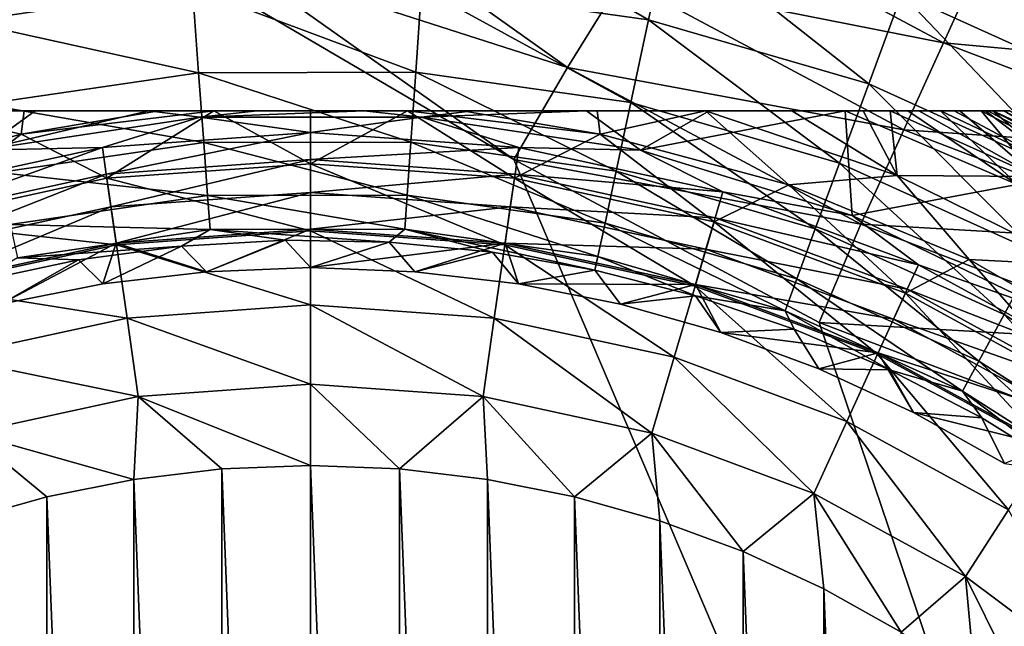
# Model space of a CAD drawing. Header units: metres. Extents: x -42 to 163, y -93 to 90.
# Tile 71 of 232: x 40.67 to 46.97, y -17.83 to -13.95. Entities that reach past the tile are written whole.
import ezdxf

# ---------------------------------------------------------------- set-up
doc = ezdxf.new("R2010")
doc.units = ezdxf.units.M
doc.layers.add('solid_500770_SW0001', color=7, linetype='CONTINUOUS')

msp = doc.modelspace()

# ---------------------------------------------------------------- linework, layer by layer
at = {"layer": 'solid_500770_SW0001'}
for points in [[(56.514248, -38.315102, -12.948243), (18.35524, -1.03225, -12.923228), (18.5, 0, -12.95)], [(56.514248, -38.315102, -12.948243), (18.5, 0, -12.95), (51.630558, -33.130558, -12.95)], [(43.829685, -14.84155, -12.95), (51.630558, -33.130558, -12.95), (18.5, 0, -12.95)], [(42.021328, -13.558603, -12.95), (43.829685, -14.84155, -12.95), (18.5, 0, -12.95)], [(55.226353, -39.602997, -12.78924), (18.210615, -2.056118, -12.843356), (18.35524, -1.03225, -12.923228)], [(56.514248, -38.315102, -12.948243), (55.226353, -39.602997, -12.78924), (18.35524, -1.03225, -12.923228)], [(55.226353, -39.602997, -12.78924), (18.068186, -3.068632, -12.711252), (18.210615, -2.056118, -12.843356)], [(53.967102, -40.862244, -12.37532), (17.928152, -4.063536, -12.528332), (18.068186, -3.068632, -12.711252)], [(55.226353, -39.602997, -12.78924), (53.967102, -40.862244, -12.37532), (18.068186, -3.068632, -12.711252)], [(53.967102, -40.862244, -12.37532), (17.791296, -5.035288, -12.296576), (17.928152, -4.063536, -12.528332)], [(52.761547, -42.067799, -11.714679), (17.65856, -5.979468, -12.018324), (17.791296, -5.035288, -12.296576)], [(53.967102, -40.862244, -12.37532), (52.761547, -42.067799, -11.714679), (17.791296, -5.035288, -12.296576)], [(52.761547, -42.067799, -11.714679), (17.530245, -6.890572, -11.696586), (17.65856, -5.979468, -12.018324)], [(51.633751, -43.195599, -10.820447), (17.407103, -7.765442, -11.334347), (17.530245, -6.890572, -11.696586)], [(52.761547, -42.067799, -11.714679), (51.633751, -43.195599, -10.820447), (17.530245, -6.890572, -11.696586)], [(51.633751, -43.195599, -10.820447), (17.289606, -8.601012, -10.934836), (17.407103, -7.765442, -11.334347)], [(51.633751, -43.195599, -10.820447), (17.177889, -9.394261, -10.501533), (17.289606, -8.601012, -10.934836)], [(50.606339, -44.223011, -9.710581), (17.072445, -10.143663, -10.037726), (17.177889, -9.394261, -10.501533)], [(51.633751, -43.195599, -10.820447), (50.606339, -44.223011, -9.710581), (17.177889, -9.394261, -10.501533)], [(50.606339, -44.223011, -9.710581), (16.973396, -10.847627, -9.546817), (17.072445, -10.143663, -10.037726)], [(49.699722, -45.129623, -8.407207), (16.880825, -11.505233, -9.032024), (16.973396, -10.847627, -9.546817)], [(50.606339, -44.223011, -9.710581), (49.699722, -45.129623, -8.407207), (16.973396, -10.847627, -9.546817)], [(49.699722, -45.129623, -8.407207), (16.79487, -12.116113, -8.49642), (16.880825, -11.505233, -9.032024)], [(49.699722, -45.129623, -8.407207), (16.642687, -13.197508, -7.374191), (16.79487, -12.116113, -8.49642)], [(49.699657, -45.129688, 8.4071), (16.794886, -12.116011, 8.496514), (16.6427, -13.197419, 7.374295)], [(49.699657, -45.129688, 8.4071), (35.635506, -30.935335, 8.513803), (16.794886, -12.116011, 8.496514)], [(42.439362, -13.018462, -13.015353), (44.173851, -14.251543, -13.015353), (42.021328, -13.558603, -12.95)], [(44.522686, -13.688276, -13.210845), (44.173851, -14.251543, -13.015353), (42.439362, -13.018462, -13.015353)], [(43.239513, -13.743153, 13.531539), (44.692013, -13.948012, 13.531539), (43.281704, -13.131972, 13.212397)], [(44.692013, -13.948012, 13.531539), (44.820507, -13.349004, 13.212397), (43.281704, -13.131972, 13.212397)], [(44.845444, -13.167124, -13.529281), (46.579376, -14.094166, -13.529281), (44.522686, -13.688276, -13.210845)], [(46.803608, -13.601938, -13.958937), (46.579376, -14.094166, -13.529281), (44.845444, -13.167124, -13.529281)], [(46.312939, -13.782206, 13.212397), (47.728794, -14.422808, 13.212397), (46.542343, -13.160891, 13.016142)], [(47.728794, -14.422808, 13.212397), (48.044044, -13.840335, 13.016142), (46.542343, -13.160891, 13.016142)], [(48.931927, -45.897423, -6.93625), (16.516392, -14.094997, -6.200139), (16.642687, -13.197508, -7.374191)], [(48.931873, -45.897476, 6.936131), (16.6427, -13.197419, 7.374295), (16.516403, -14.094914, 6.200261)], [(49.699722, -45.129623, -8.407207), (48.931927, -45.897423, -6.93625), (16.642687, -13.197508, -7.374191)], [(48.931873, -45.897476, 6.936131), (49.699657, -45.129688, 8.4071), (16.6427, -13.197419, 7.374295)], [(44.692013, -13.948012, 13.531539), (46.100742, -14.356917, 13.531539), (44.820507, -13.349004, 13.212397)], [(46.100742, -14.356917, 13.531539), (46.312939, -13.782206, 13.212397), (44.820507, -13.349004, 13.212397)], [(40.321087, -13.957941, 13.531539), (41.77264, -13.746485, 13.531539), (40.189873, -13.359522, 13.212397)], [(44.173851, -14.251543, -13.015353), (43.829685, -14.84155, -12.95), (42.021328, -13.558603, -12.95)], [(46.803608, -13.601938, -13.958937), (48.576851, -14.277386, -13.958937), (46.579376, -14.094166, -13.529281)], [(48.709686, -13.848614, -14.483993), (48.576851, -14.277386, -13.958937), (46.803608, -13.601938, -13.958937)], [(44.522686, -13.688276, -13.210845), (46.325249, -14.652011, -13.210845), (44.173851, -14.251543, -13.015353)], [(46.579376, -14.094166, -13.529281), (46.325249, -14.652011, -13.210845), (44.522686, -13.688276, -13.210845)], [(41.812305, -14.285428, 13.961818), (41.77264, -13.746485, 13.531539), (40.321087, -13.957941, 13.531539)], [(43.202297, -14.282271, 13.961818), (43.239513, -13.743153, 13.531539), (41.77264, -13.746485, 13.531539)], [(41.812305, -14.285428, 13.961818), (43.202297, -14.282271, 13.961818), (41.77264, -13.746485, 13.531539)], [(43.202297, -14.282271, 13.961818), (44.578671, -14.476394, 13.961818), (43.239513, -13.743153, 13.531539)], [(44.578671, -14.476394, 13.961818), (44.692013, -13.948012, 13.531539), (43.239513, -13.743153, 13.531539)], [(46.100742, -14.356917, 13.531539), (47.437191, -14.961593, 13.531539), (46.312939, -13.782206, 13.212397)], [(47.437191, -14.961593, 13.531539), (47.728794, -14.422808, 13.212397), (46.312939, -13.782206, 13.212397)], [(40.436829, -14.485802, 13.961818), (41.812305, -14.285428, 13.961818), (40.321087, -13.957941, 13.531539)], [(44.578671, -14.476394, 13.961818), (45.913567, -14.863868, 13.961818), (44.692013, -13.948012, 13.531539)], [(45.913567, -14.863868, 13.961818), (46.100742, -14.356917, 13.531539), (44.692013, -13.948012, 13.531539)], [(48.318233, -46.511116, -5.326939), (16.415119, -14.814549, -4.990705), (16.516392, -14.094997, -6.200139)], [(48.318192, -46.511158, 5.32681), (16.516403, -14.094914, 6.200261), (16.415131, -14.814468, 4.99086)], [(48.931927, -45.897423, -6.93625), (48.318233, -46.511116, -5.326939), (16.516392, -14.094997, -6.200139)], [(48.318192, -46.511158, 5.32681), (48.931873, -45.897476, 6.936131), (16.516403, -14.094914, 6.200261)], [(46.579376, -14.094166, -13.529281), (48.416786, -14.794056, -13.529281), (46.325249, -14.652011, -13.210845)], [(48.576851, -14.277386, -13.958937), (48.416786, -14.794056, -13.529281), (46.579376, -14.094166, -13.529281)], [(41.845207, -14.732491, 14.487391), (41.812305, -14.285428, 13.961818), (40.436829, -14.485802, 13.961818)], [(43.171425, -14.729478, 14.487391), (43.202297, -14.282271, 13.961818), (41.812305, -14.285428, 13.961818)], [(41.845207, -14.732491, 14.487391), (43.171425, -14.729478, 14.487391), (41.812305, -14.285428, 13.961818)], [(43.171425, -14.729478, 14.487391), (44.48465, -14.914694, 14.487391), (43.202297, -14.282271, 13.961818)], [(44.48465, -14.914694, 14.487391), (44.578671, -14.476394, 13.961818), (43.202297, -14.282271, 13.961818)], [(44.173851, -14.251543, -13.015353), (46.050583, -15.254934, -13.015353), (43.829685, -14.84155, -12.95)], [(46.325249, -14.652011, -13.210845), (46.050583, -15.254934, -13.015353), (44.173851, -14.251543, -13.015353)], [(45.913567, -14.863868, 13.961818), (47.17997, -15.436851, 13.961818), (46.100742, -14.356917, 13.531539)], [(47.17997, -15.436851, 13.961818), (47.437191, -14.961593, 13.531539), (46.100742, -14.356917, 13.531539)], [(40.532837, -14.923671, 14.487391), (41.845207, -14.732491, 14.487391), (40.436829, -14.485802, 13.961818)], [(44.48465, -14.914694, 14.487391), (45.758301, -15.28439, 14.487391), (44.578671, -14.476394, 13.961818)], [(45.758301, -15.28439, 14.487391), (45.913567, -14.863868, 13.961818), (44.578671, -14.476394, 13.961818)], [(47.001572, -14.529437, 25.5), (38.057301, -14.529437, 25.5), (38.057301, -14.529437, 29.5)], [(47.001572, -14.529437, 29.5), (47.001572, -14.529437, 25.5), (38.057301, -14.529437, 29.5)], [(38.09153, -14.529437, 29.88092), (47.001572, -14.529437, 29.5), (38.057301, -14.529437, 29.5)], [(46.963516, -14.529437, 25.098352), (38.09536, -14.529437, 25.098349), (38.057301, -14.529437, 25.5)], [(47.001572, -14.529437, 25.5), (46.963516, -14.529437, 25.098352), (38.057301, -14.529437, 25.5)], [(38.09153, -14.529437, 29.88092), (46.967339, -14.529437, 29.880962), (47.001572, -14.529437, 29.5)], [(38.09153, -14.529437, 29.88092), (38.195774, -14.529437, 30.260981), (46.967339, -14.529437, 29.880962)], [(46.894142, -14.529437, 24.828465), (38.164734, -14.529437, 24.828463), (38.09536, -14.529437, 25.098349)], [(46.963516, -14.529437, 25.098352), (46.894142, -14.529437, 24.828465), (38.09536, -14.529437, 25.098349)], [(46.847294, -14.529437, 24.697607), (38.211582, -14.529437, 24.697596), (38.164734, -14.529437, 24.828463)], [(46.894142, -14.529437, 24.828465), (46.847294, -14.529437, 24.697607), (38.164734, -14.529437, 24.828463)], [(38.195774, -14.529437, 30.260981), (46.863068, -14.529437, 30.261061), (46.967339, -14.529437, 29.880962)], [(38.195774, -14.529437, 30.260981), (38.238182, -14.529437, 30.367167), (46.863068, -14.529437, 30.261061)], [(46.646549, -14.529437, 24.299749), (38.412327, -14.529437, 24.299744), (38.211582, -14.529437, 24.697596)], [(46.847294, -14.529437, 24.697607), (46.646549, -14.529437, 24.299749), (38.211582, -14.529437, 24.697596)], [(38.238182, -14.529437, 30.367167), (46.820694, -14.529437, 30.367165), (46.863068, -14.529437, 30.261061)], [(38.238182, -14.529437, 30.367167), (38.375027, -14.529437, 30.638638), (46.820694, -14.529437, 30.367165)], [(38.375027, -14.529437, 30.638638), (46.683777, -14.529437, 30.638762), (46.820694, -14.529437, 30.367165)], [(38.375027, -14.529437, 30.638638), (38.637573, -14.529437, 31.010653), (46.683777, -14.529437, 30.638762)], [(46.559166, -14.529437, 24.167925), (38.49971, -14.529437, 24.167923), (38.412327, -14.529437, 24.299744)], [(46.646549, -14.529437, 24.299749), (46.559166, -14.529437, 24.167925), (38.412327, -14.529437, 24.299744)], [(46.351353, -14.529437, 23.908485), (38.70752, -14.529437, 23.908489), (38.49971, -14.529437, 24.167923)], [(46.559166, -14.529437, 24.167925), (46.351353, -14.529437, 23.908485), (38.49971, -14.529437, 24.167923)], [(38.637573, -14.529437, 31.010653), (46.421173, -14.529437, 31.010807), (46.683777, -14.529437, 30.638762)], [(38.637573, -14.529437, 31.010653), (38.821068, -14.529437, 31.211136), (46.421173, -14.529437, 31.010807)], [(45.94952, -14.529437, 23.533098), (39.109356, -14.529437, 23.533098), (38.70752, -14.529437, 23.908489)], [(46.351353, -14.529437, 23.908485), (45.94952, -14.529437, 23.533098), (38.70752, -14.529437, 23.908489)], [(38.821068, -14.529437, 31.211136), (46.237831, -14.529437, 31.211113), (46.421173, -14.529437, 31.010807)], [(38.821068, -14.529437, 31.211136), (38.99395, -14.529437, 31.371361), (46.237831, -14.529437, 31.211113)], [(38.99395, -14.529437, 31.371361), (46.064541, -14.529437, 31.371685), (46.237831, -14.529437, 31.211113)], [(38.99395, -14.529437, 31.371361), (39.449055, -14.529437, 31.706327), (46.064541, -14.529437, 31.371685)], [(45.079723, -14.529437, 22.924112), (39.979179, -14.529437, 22.924093), (39.109356, -14.529437, 23.533098)], [(45.94952, -14.529437, 23.533098), (45.079723, -14.529437, 22.924112), (39.109356, -14.529437, 23.533098)], [(39.449055, -14.529437, 31.706327), (40.003296, -14.529437, 32), (45.609226, -14.529437, 31.706694)], [(39.449055, -14.529437, 31.706327), (45.609226, -14.529437, 31.706694), (46.064541, -14.529437, 31.371685)], [(39.470081, -15.002234, 32.426758), (40.677624, -14.679525, 32.426758), (40.003296, -14.529437, 32)], [(44.293564, -14.529437, 22.517784), (40.765343, -14.529437, 22.517771), (39.979179, -14.529437, 22.924093)], [(40.418697, -14.781678, 22.104425), (39.979179, -14.529437, 22.924093), (40.765343, -14.529437, 22.517771)], [(45.079723, -14.529437, 22.924112), (44.293564, -14.529437, 22.517784), (39.979179, -14.529437, 22.924093)], [(40.677624, -14.679525, 32.426758), (40.695473, -14.529437, 32.240631), (40.003296, -14.529437, 32)], [(45.05558, -14.529437, 32), (40.003296, -14.529437, 32), (40.695473, -14.529437, 32.240631)], [(45.609226, -14.529437, 31.706694), (40.003296, -14.529437, 32), (45.05558, -14.529437, 32)], [(40.418697, -14.781678, 22.104425), (40.765343, -14.529437, 22.517771), (41.493202, -14.529437, 22.269699)], [(41.82058, -14.570379, 22.104425), (40.418697, -14.781678, 22.104425), (41.493202, -14.529437, 22.269699)], [(40.677624, -14.679525, 32.426758), (41.556747, -14.529437, 32.404903), (40.695473, -14.529437, 32.240631)], [(40.677624, -14.679525, 32.426758), (41.90926, -14.529437, 32.440056), (41.556747, -14.529437, 32.404903)], [(41.225605, -14.961073, 32.797123), (41.90926, -14.529437, 32.440056), (40.677624, -14.679525, 32.426758)], [(44.36338, -14.529437, 32.240635), (40.695473, -14.529437, 32.240631), (41.556747, -14.529437, 32.404903)], [(44.36338, -14.529437, 32.240635), (45.05558, -14.529437, 32), (40.695473, -14.529437, 32.240631)], [(43.565701, -14.529437, 22.269707), (41.493202, -14.529437, 22.269699), (40.765343, -14.529437, 22.517771)], [(44.293564, -14.529437, 22.517784), (43.565701, -14.529437, 22.269707), (40.765343, -14.529437, 22.517771)], [(41.225605, -14.961073, 32.797123), (42.529438, -14.867821, 32.797123), (41.90926, -14.529437, 32.440056)], [(42.871349, -14.529437, 22.152489), (42.187557, -14.529437, 22.152487), (41.493202, -14.529437, 22.269699)], [(41.82058, -14.570379, 22.104425), (41.493202, -14.529437, 22.269699), (42.187557, -14.529437, 22.152487)], [(43.565701, -14.529437, 22.269707), (42.871349, -14.529437, 22.152489), (41.493202, -14.529437, 22.269699)], [(43.502045, -14.529437, 32.404915), (41.556747, -14.529437, 32.404903), (41.90926, -14.529437, 32.440056)], [(44.36338, -14.529437, 32.240635), (41.556747, -14.529437, 32.404903), (43.502045, -14.529437, 32.404915)], [(41.82058, -14.570379, 22.104425), (42.187557, -14.529437, 22.152487), (42.871349, -14.529437, 22.152489)], [(43.238297, -14.570379, 22.104425), (41.82058, -14.570379, 22.104425), (42.871349, -14.529437, 22.152489)], [(43.149628, -14.529437, 32.440052), (41.90926, -14.529437, 32.440056), (42.529388, -14.529437, 32.463661)], [(42.529438, -14.867821, 32.797123), (42.529388, -14.529437, 32.463661), (41.90926, -14.529437, 32.440056)], [(43.502045, -14.529437, 32.404915), (41.90926, -14.529437, 32.440056), (43.149628, -14.529437, 32.440052)], [(42.529438, -14.867821, 32.797123), (43.149628, -14.529437, 32.440052), (42.529388, -14.529437, 32.463661)], [(42.529438, -14.867821, 32.797123), (43.833271, -14.961073, 32.797123), (43.149628, -14.529437, 32.440052)], [(43.238297, -14.570379, 22.104425), (42.871349, -14.529437, 22.152489), (43.565701, -14.529437, 22.269707)], [(43.833271, -14.961073, 32.797123), (44.381264, -14.679528, 32.426758), (43.149628, -14.529437, 32.440052)], [(43.502045, -14.529437, 32.404915), (43.149628, -14.529437, 32.440052), (44.381264, -14.679528, 32.426758)], [(43.238297, -14.570379, 22.104425), (43.565701, -14.529437, 22.269707), (44.293564, -14.529437, 22.517784)], [(44.640179, -14.781678, 22.104425), (43.238297, -14.570379, 22.104425), (44.293564, -14.529437, 22.517784)], [(44.36338, -14.529437, 32.240635), (43.502045, -14.529437, 32.404915), (44.381264, -14.679528, 32.426758)], [(44.640179, -14.781678, 22.104425), (44.293564, -14.529437, 22.517784), (45.079723, -14.529437, 22.924112)], [(44.36338, -14.529437, 32.240635), (44.381264, -14.679528, 32.426758), (45.05558, -14.529437, 32)], [(45.05558, -14.529437, 32), (44.381264, -14.679528, 32.426758), (45.588806, -15.002239, 32.426758)], [(44.640179, -14.781678, 22.104425), (45.079723, -14.529437, 22.924112), (45.94952, -14.529437, 23.533098)], [(45.994911, -15.199558, 22.104425), (44.640179, -14.781678, 22.104425), (45.94952, -14.529437, 23.533098)], [(46.282616, -14.944007, 32), (45.05558, -14.529437, 32), (45.588806, -15.002239, 32.426758)], [(45.609226, -14.529437, 31.706694), (45.05558, -14.529437, 32), (46.282616, -14.944007, 32)], [(45.609226, -14.529437, 31.706694), (46.282616, -14.944007, 32), (46.064541, -14.529437, 31.371685)], [(47.050369, -15.001252, 23.533098), (45.94952, -14.529437, 23.533098), (46.351353, -14.529437, 23.908485)], [(47.050369, -15.001252, 23.533098), (45.994911, -15.199558, 22.104425), (45.94952, -14.529437, 23.533098)], [(46.064541, -14.529437, 31.371685), (46.282616, -14.944007, 32), (46.237831, -14.529437, 31.211113)], [(47.172794, -14.949356, 31.2101), (46.237831, -14.529437, 31.211113), (46.282616, -14.944007, 32)], [(47.172794, -14.949356, 31.2101), (46.421173, -14.529437, 31.010807), (46.237831, -14.529437, 31.211113)], [(47.050369, -15.001252, 23.533098), (46.351353, -14.529437, 23.908485), (46.559166, -14.529437, 24.167925)], [(47.172794, -14.949356, 31.2101), (46.683777, -14.529437, 30.638762), (46.421173, -14.529437, 31.010807)], [(47.316933, -14.887902, 24.167925), (46.559166, -14.529437, 24.167925), (46.646549, -14.529437, 24.299749)], [(47.316933, -14.887902, 24.167925), (47.050369, -15.001252, 23.533098), (46.559166, -14.529437, 24.167925)], [(47.316933, -14.887902, 24.167925), (46.646549, -14.529437, 24.299749), (46.847294, -14.529437, 24.697607)], [(47.172794, -14.949356, 31.2101), (46.820694, -14.529437, 30.367165), (46.683777, -14.529437, 30.638762)], [(47.741531, -15.001824, 30.367382), (46.863068, -14.529437, 30.261061), (46.820694, -14.529437, 30.367165)], [(47.172794, -14.949356, 31.2101), (47.741531, -15.001824, 30.367382), (46.820694, -14.529437, 30.367165)], [(47.316933, -14.887902, 24.167925), (46.847294, -14.529437, 24.697607), (46.894142, -14.529437, 24.828465)], [(47.741531, -15.001824, 30.367382), (46.967339, -14.529437, 29.880962), (46.863068, -14.529437, 30.261061)], [(47.779438, -14.936171, 25.5), (46.894142, -14.529437, 24.828465), (46.963516, -14.529437, 25.098352)], [(47.756767, -14.975434, 24.828196), (46.894142, -14.529437, 24.828465), (47.779438, -14.936171, 25.5)], [(47.316933, -14.887902, 24.167925), (46.894142, -14.529437, 24.828465), (47.756767, -14.975434, 24.828196)], [(47.779438, -14.936171, 25.5), (46.963516, -14.529437, 25.098352), (47.001572, -14.529437, 25.5)], [(47.741531, -15.001824, 30.367382), (47.001572, -14.529437, 29.5), (46.967339, -14.529437, 29.880962)], [(41.197159, -14.763247, 21.891552), (40.418697, -14.781678, 22.104425), (41.82058, -14.570379, 22.104425)], [(42.529438, -14.66796, 21.891552), (41.197159, -14.763247, 21.891552), (41.82058, -14.570379, 22.104425)], [(42.529438, -14.66796, 21.891552), (41.82058, -14.570379, 22.104425), (43.238297, -14.570379, 22.104425)], [(43.861713, -14.763247, 21.891552), (42.529438, -14.66796, 21.891552), (43.238297, -14.570379, 22.104425)], [(43.861713, -14.763247, 21.891552), (43.238297, -14.570379, 22.104425), (44.640179, -14.781678, 22.104425)], [(39.948311, -15.238931, 32.797123), (40.677624, -14.679525, 32.426758), (39.470081, -15.002234, 32.426758)], [(39.948311, -15.238931, 32.797123), (41.225605, -14.961073, 32.797123), (40.677624, -14.679525, 32.426758)], [(41.221722, -14.934075, 21.715334), (41.197159, -14.763247, 21.891552), (42.529438, -14.66796, 21.891552)], [(42.529438, -14.840546, 21.715334), (41.221722, -14.934075, 21.715334), (42.529438, -14.66796, 21.891552)], [(42.529438, -14.840546, 21.715334), (42.529438, -14.66796, 21.891552), (43.861713, -14.763247, 21.891552)], [(43.833271, -14.961073, 32.797123), (45.110561, -15.238931, 32.797123), (44.381264, -14.679528, 32.426758)], [(45.110561, -15.238931, 32.797123), (45.588806, -15.002239, 32.426758), (44.381264, -14.679528, 32.426758)], [(46.325249, -14.652011, -13.210845), (48.235382, -15.379603, -13.210845), (46.050583, -15.254934, -13.015353)], [(48.416786, -14.794056, -13.529281), (48.235382, -15.379603, -13.210845), (46.325249, -14.652011, -13.210845)], [(41.870136, -15.07121, 15.088905), (41.845207, -14.732491, 14.487391), (40.532837, -14.923671, 14.487391)], [(43.148037, -15.068307, 15.088905), (43.171425, -14.729478, 14.487391), (41.845207, -14.732491, 14.487391)], [(41.870136, -15.07121, 15.088905), (43.148037, -15.068307, 15.088905), (41.845207, -14.732491, 14.487391)], [(43.148037, -15.068307, 15.088905), (44.413414, -15.246776, 15.088905), (43.171425, -14.729478, 14.487391)], [(44.413414, -15.246776, 15.088905), (44.48465, -14.914694, 14.487391), (43.171425, -14.729478, 14.487391)], [(41.197159, -14.763247, 21.891552), (39.892006, -15.047166, 21.891552), (40.418697, -14.781678, 22.104425)], [(39.940628, -15.212761, 21.715334), (39.892006, -15.047166, 21.891552), (41.197159, -14.763247, 21.891552)], [(41.221722, -14.934075, 21.715334), (39.940628, -15.212761, 21.715334), (41.197159, -14.763247, 21.891552)], [(43.837154, -14.934075, 21.715334), (42.529438, -14.840546, 21.715334), (43.861713, -14.763247, 21.891552)], [(43.837154, -14.934075, 21.715334), (43.861713, -14.763247, 21.891552), (45.16687, -15.047166, 21.891552)], [(45.16687, -15.047166, 21.891552), (43.861713, -14.763247, 21.891552), (44.640179, -14.781678, 22.104425)], [(45.16687, -15.047166, 21.891552), (44.640179, -14.781678, 22.104425), (45.994911, -15.199558, 22.104425)], [(47.870903, -46.958447, -3.611315), (16.337788, -15.364034, -3.757375), (16.415119, -14.814549, -4.990705)], [(48.318192, -46.511158, 5.32681), (16.415131, -14.814468, 4.99086), (16.337799, -15.363949, 3.757596)], [(48.318233, -46.511116, -5.326939), (47.870903, -46.958447, -3.611315), (16.415119, -14.814549, -4.990705)], [(41.251675, -15.142402, 21.58672), (41.221722, -14.934075, 21.715334), (42.529438, -14.840546, 21.715334)], [(42.529438, -15.296479, 33.097553), (42.529438, -14.867821, 32.797123), (41.225605, -14.961073, 32.797123)], [(42.529438, -15.051014, 21.58672), (41.251675, -15.142402, 21.58672), (42.529438, -14.840546, 21.715334)], [(42.529438, -15.051014, 21.58672), (42.529438, -14.840546, 21.715334), (43.837154, -14.934075, 21.715334)], [(43.772266, -15.385368, 33.097553), (43.833271, -14.961073, 32.797123), (42.529438, -14.867821, 32.797123)], [(43.772266, -15.385368, 33.097553), (42.529438, -14.867821, 32.797123), (42.529438, -15.296479, 33.097553)], [(43.829685, -14.84155, -12.95), (45.7845, -15.884066, -12.95), (51.630558, -33.130558, -12.95)], [(46.050583, -15.254934, -13.015353), (45.7845, -15.884066, -12.95), (43.829685, -14.84155, -12.95)], [(45.758301, -15.28439, 14.487391), (46.966599, -15.831084, 14.487391), (45.913567, -14.863868, 13.961818)], [(46.966599, -15.831084, 14.487391), (47.17997, -15.436851, 13.961818), (45.913567, -14.863868, 13.961818)], [(40.605583, -15.255424, 15.088905), (41.870136, -15.07121, 15.088905), (40.532837, -14.923671, 14.487391)], [(44.413414, -15.246776, 15.088905), (45.640659, -15.603003, 15.088905), (44.48465, -14.914694, 14.487391)], [(45.640659, -15.603003, 15.088905), (45.758301, -15.28439, 14.487391), (44.48465, -14.914694, 14.487391)], [(39.999924, -15.414703, 21.58672), (39.940628, -15.212761, 21.715334), (41.221722, -14.934075, 21.715334)], [(41.28661, -15.385368, 33.097553), (41.225605, -14.961073, 32.797123), (39.948311, -15.238931, 32.797123)], [(41.251675, -15.142402, 21.58672), (39.999924, -15.414703, 21.58672), (41.221722, -14.934075, 21.715334)], [(42.529438, -15.296479, 33.097553), (41.225605, -14.961073, 32.797123), (41.28661, -15.385368, 33.097553)], [(43.807201, -15.142402, 21.58672), (42.529438, -15.051014, 21.58672), (43.837154, -14.934075, 21.715334)], [(44.989796, -15.650226, 33.097553), (43.833271, -14.961073, 32.797123), (43.772266, -15.385368, 33.097553)], [(43.807201, -15.142402, 21.58672), (43.837154, -14.934075, 21.715334), (45.118248, -15.212761, 21.715334)], [(44.989796, -15.650226, 33.097553), (45.110561, -15.238931, 32.797123), (43.833271, -14.961073, 32.797123)], [(45.118248, -15.212761, 21.715334), (43.837154, -14.934075, 21.715334), (45.16687, -15.047166, 21.891552)], [(46.282616, -14.944007, 32), (45.588806, -15.002239, 32.426758), (46.74374, -15.480186, 32.426758)], [(47.4445, -15.516297, 32), (46.282616, -14.944007, 32), (46.74374, -15.480186, 32.426758)], [(47.172794, -14.949356, 31.2101), (46.282616, -14.944007, 32), (47.4445, -15.516297, 32)], [(42.529438, -15.051014, 21.58672), (41.285198, -15.375551, 21.513536), (41.251675, -15.142402, 21.58672)], [(42.529438, -15.051014, 21.58672), (42.529438, -15.286562, 21.513536), (41.285198, -15.375551, 21.513536)], [(43.807201, -15.142402, 21.58672), (42.529438, -15.286562, 21.513536), (42.529438, -15.051014, 21.58672)], [(45.110561, -15.238931, 32.797123), (46.335312, -15.695738, 32.797123), (45.588806, -15.002239, 32.426758)], [(45.118248, -15.212761, 21.715334), (45.16687, -15.047166, 21.891552), (46.418335, -15.513939, 21.891552)], [(46.418335, -15.513939, 21.891552), (45.16687, -15.047166, 21.891552), (45.994911, -15.199558, 22.104425)], [(46.335312, -15.695738, 32.797123), (46.74374, -15.480186, 32.426758), (45.588806, -15.002239, 32.426758)], [(47.050369, -15.001252, 23.533098), (47.272228, -15.814682, 22.104425), (45.994911, -15.199558, 22.104425)], [(41.886173, -15.289115, 15.744217), (41.870136, -15.07121, 15.088905), (40.605583, -15.255424, 15.088905)], [(43.132988, -15.286283, 15.744217), (43.148037, -15.068307, 15.088905), (41.870136, -15.07121, 15.088905)], [(41.886173, -15.289115, 15.744217), (43.132988, -15.286283, 15.744217), (41.870136, -15.07121, 15.088905)], [(43.132988, -15.286283, 15.744217), (44.367588, -15.46041, 15.744217), (43.148037, -15.068307, 15.088905)], [(44.367588, -15.46041, 15.744217), (44.413414, -15.246776, 15.088905), (43.148037, -15.068307, 15.088905)], [(41.251675, -15.142402, 21.58672), (40.066284, -15.64071, 21.513536), (39.999924, -15.414703, 21.58672)], [(41.251675, -15.142402, 21.58672), (41.285198, -15.375551, 21.513536), (40.066284, -15.64071, 21.513536)], [(43.807201, -15.142402, 21.58672), (43.773678, -15.375551, 21.513536), (42.529438, -15.286562, 21.513536)], [(45.058952, -15.414703, 21.58672), (43.773678, -15.375551, 21.513536), (43.807201, -15.142402, 21.58672)], [(45.058952, -15.414703, 21.58672), (43.807201, -15.142402, 21.58672), (45.118248, -15.212761, 21.715334)], [(41.28661, -15.385368, 33.097553), (39.948311, -15.238931, 32.797123), (40.06908, -15.650226, 33.097553)], [(44.367588, -15.46041, 15.744217), (45.564983, -15.807972, 15.744217), (44.413414, -15.246776, 15.088905)], [(45.564983, -15.807972, 15.744217), (45.640659, -15.603003, 15.088905), (44.413414, -15.246776, 15.088905)], [(46.157238, -16.085659, 33.097553), (45.110561, -15.238931, 32.797123), (44.989796, -15.650226, 33.097553)], [(45.058952, -15.414703, 21.58672), (45.118248, -15.212761, 21.715334), (46.346642, -15.670928, 21.715334)], [(46.157238, -16.085659, 33.097553), (46.335312, -15.695738, 32.797123), (45.110561, -15.238931, 32.797123)], [(46.346642, -15.670928, 21.715334), (45.118248, -15.212761, 21.715334), (46.418335, -15.513939, 21.891552)], [(46.418335, -15.513939, 21.891552), (45.994911, -15.199558, 22.104425), (47.272228, -15.814682, 22.104425)], [(40.652378, -15.468849, 15.744217), (41.886173, -15.289115, 15.744217), (40.605583, -15.255424, 15.088905)], [(40.652378, -15.468849, 15.744217), (41.703323, -15.394046, 16.424362), (41.886173, -15.289115, 15.744217)], [(41.285198, -15.375551, 21.513536), (42.529438, -15.286562, 21.513536), (41.862724, -15.558066, 21.500164)], [(42.529438, -15.296479, 33.097553), (41.28661, -15.385368, 33.097553), (42.529438, -15.770834, 33.318897)], [(41.886173, -15.289115, 15.744217), (41.703323, -15.394046, 16.424362), (42.367168, -15.356138, 16.424362)], [(42.529438, -15.286562, 21.513536), (42.529438, -15.531871, 21.500164), (41.862724, -15.558066, 21.500164)], [(41.886173, -15.289115, 15.744217), (43.031967, -15.369188, 16.424362), (43.132988, -15.286283, 15.744217)], [(41.886173, -15.289115, 15.744217), (42.367168, -15.356138, 16.424362), (43.031967, -15.369188, 16.424362)], [(42.529438, -15.286562, 21.513536), (43.773678, -15.375551, 21.513536), (42.529438, -15.531871, 21.500164)], [(42.529438, -15.296479, 33.097553), (42.529438, -15.770834, 33.318897), (43.704758, -15.854895, 33.318897)], [(43.772266, -15.385368, 33.097553), (42.529438, -15.296479, 33.097553), (43.704758, -15.854895, 33.318897)], [(43.132988, -15.286283, 15.744217), (43.031967, -15.369188, 16.424362), (43.693817, -15.433121, 16.424362)], [(43.132988, -15.286283, 15.744217), (43.693817, -15.433121, 16.424362), (44.348835, -15.54756, 16.424362)], [(43.132988, -15.286283, 15.744217), (44.348835, -15.54756, 16.424362), (44.367588, -15.46041, 15.744217)], [(45.640659, -15.603003, 15.088905), (46.804939, -16.129778, 15.088905), (45.758301, -15.28439, 14.487391)], [(46.804939, -16.129778, 15.088905), (46.966599, -15.831084, 14.487391), (45.758301, -15.28439, 14.487391)], [(46.050583, -15.254934, -13.015353), (48.039322, -16.012466, -13.015353), (45.7845, -15.884066, -12.95)], [(48.235382, -15.379603, -13.210845), (48.039322, -16.012466, -13.015353), (46.050583, -15.254934, -13.015353)], [(47.870903, -46.958447, -3.611315), (16.28339, -15.750718, -2.508), (16.337788, -15.364034, -3.757375)], [(47.870872, -46.958473, 3.611179), (16.337799, -15.363949, 3.757596), (16.2834, -15.750665, 2.508222)], [(47.870872, -46.958473, 3.611179), (48.318192, -46.511158, 5.32681), (16.337799, -15.363949, 3.757596)], [(41.862724, -15.558066, 21.500164), (42.367168, -15.356138, 16.424362), (41.703323, -15.394046, 16.424362)], [(41.862724, -15.558066, 21.500164), (42.529438, -15.531871, 21.500164), (42.367168, -15.356138, 16.424362)], [(42.529438, -15.531871, 21.500164), (43.031967, -15.369188, 16.424362), (42.367168, -15.356138, 16.424362)], [(42.529438, -15.531871, 21.500164), (43.196148, -15.558066, 21.500164), (43.031967, -15.369188, 16.424362)], [(43.196148, -15.558066, 21.500164), (43.693817, -15.433121, 16.424362), (43.031967, -15.369188, 16.424362)], [(40.066284, -15.64071, 21.513536), (41.285198, -15.375551, 21.513536), (40.545719, -15.76666, 21.500164)], [(41.28661, -15.385368, 33.097553), (40.06908, -15.650226, 33.097553), (41.354115, -15.854895, 33.318897)], [(41.285198, -15.375551, 21.513536), (41.200127, -15.636491, 21.500164), (40.545719, -15.76666, 21.500164)], [(40.652378, -15.468849, 15.744217), (41.044331, -15.482689, 16.424362), (41.703323, -15.394046, 16.424362)], [(41.200127, -15.636491, 21.500164), (41.703323, -15.394046, 16.424362), (41.044331, -15.482689, 16.424362)], [(41.285198, -15.375551, 21.513536), (41.862724, -15.558066, 21.500164), (41.200127, -15.636491, 21.500164)], [(41.200127, -15.636491, 21.500164), (41.862724, -15.558066, 21.500164), (41.703323, -15.394046, 16.424362)], [(41.28661, -15.385368, 33.097553), (41.354115, -15.854895, 33.318897), (42.529438, -15.770834, 33.318897)], [(43.773678, -15.375551, 21.513536), (43.196148, -15.558066, 21.500164), (42.529438, -15.531871, 21.500164)], [(43.773678, -15.375551, 21.513536), (43.858749, -15.636491, 21.500164), (43.196148, -15.558066, 21.500164)], [(43.196148, -15.558066, 21.500164), (43.858749, -15.636491, 21.500164), (43.693817, -15.433121, 16.424362)], [(43.858749, -15.636491, 21.500164), (44.348835, -15.54756, 16.424362), (43.693817, -15.433121, 16.424362)], [(43.772266, -15.385368, 33.097553), (43.704758, -15.854895, 33.318897), (44.856155, -16.105366, 33.318897)], [(44.989796, -15.650226, 33.097553), (43.772266, -15.385368, 33.097553), (44.856155, -16.105366, 33.318897)], [(43.773678, -15.375551, 21.513536), (44.992592, -15.64071, 21.513536), (43.858749, -15.636491, 21.500164)], [(45.058952, -15.414703, 21.58672), (44.992592, -15.64071, 21.513536), (43.773678, -15.375551, 21.513536)], [(46.259209, -15.862376, 21.58672), (44.992592, -15.64071, 21.513536), (45.058952, -15.414703, 21.58672)], [(46.259209, -15.862376, 21.58672), (45.058952, -15.414703, 21.58672), (46.346642, -15.670928, 21.715334)], [(46.966599, -15.831084, 14.487391), (48.085091, -16.543711, 14.487391), (47.17997, -15.436851, 13.961818)], [(40.652378, -15.468849, 15.744217), (40.394062, -15.621547, 16.424362), (41.044331, -15.482689, 16.424362)], [(40.545719, -15.76666, 21.500164), (41.044331, -15.482689, 16.424362), (40.394062, -15.621547, 16.424362)], [(40.545719, -15.76666, 21.500164), (41.200127, -15.636491, 21.500164), (41.044331, -15.482689, 16.424362)], [(44.367588, -15.46041, 15.744217), (44.348835, -15.54756, 16.424362), (44.99316, -15.711835, 16.424362)], [(44.367588, -15.46041, 15.744217), (44.99316, -15.711835, 16.424362), (45.564983, -15.807972, 15.744217)], [(46.335312, -15.695738, 32.797123), (47.482582, -16.322195, 32.797123), (46.74374, -15.480186, 32.426758)], [(47.482582, -16.322195, 32.797123), (47.826202, -16.105148, 32.426758), (46.74374, -15.480186, 32.426758)], [(47.4445, -15.516297, 32), (46.74374, -15.480186, 32.426758), (47.826202, -16.105148, 32.426758)], [(43.858749, -15.636491, 21.500164), (44.513153, -15.76666, 21.500164), (44.348835, -15.54756, 16.424362)], [(44.513153, -15.76666, 21.500164), (44.99316, -15.711835, 16.424362), (44.348835, -15.54756, 16.424362)], [(46.346642, -15.670928, 21.715334), (46.418335, -15.513939, 21.891552), (47.590633, -16.154062, 21.891552)], [(47.590633, -16.154062, 21.891552), (46.418335, -15.513939, 21.891552), (47.272228, -15.814682, 22.104425)], [(45.564983, -15.807972, 15.744217), (46.700939, -16.321934, 15.744217), (45.640659, -15.603003, 15.088905)], [(46.700939, -16.321934, 15.744217), (46.804939, -16.129778, 15.088905), (45.640659, -15.603003, 15.088905)], [(40.06908, -15.650226, 33.097553), (40.202721, -16.105366, 33.318897), (41.354115, -15.854895, 33.318897)], [(44.992592, -15.64071, 21.513536), (44.513153, -15.76666, 21.500164), (43.858749, -15.636491, 21.500164)], [(44.992592, -15.64071, 21.513536), (45.155331, -15.947772, 21.500164), (44.513153, -15.76666, 21.500164)], [(44.989796, -15.650226, 33.097553), (44.856155, -16.105366, 33.318897), (45.960186, -16.517147, 33.318897)], [(46.157238, -16.085659, 33.097553), (44.989796, -15.650226, 33.097553), (45.960186, -16.517147, 33.318897)], [(44.992592, -15.64071, 21.513536), (46.161358, -16.076637, 21.513536), (45.155331, -15.947772, 21.500164)], [(46.259209, -15.862376, 21.58672), (46.161358, -16.076637, 21.513536), (44.992592, -15.64071, 21.513536)], [(46.259209, -15.862376, 21.58672), (46.346642, -15.670928, 21.715334), (47.497326, -16.29925, 21.715334)], [(47.497326, -16.29925, 21.715334), (46.346642, -15.670928, 21.715334), (47.590633, -16.154062, 21.891552)], [(47.598915, -47.230434, -1.823827), (16.251156, -15.979367, -1.252469), (16.28339, -15.750718, -2.508)], [(47.598904, -47.230446, 1.823686), (16.2834, -15.750665, 2.508222), (16.25116, -15.979352, 1.252599)], [(47.870903, -46.958447, -3.611315), (47.598915, -47.230434, -1.823827), (16.28339, -15.750718, -2.508)], [(47.598904, -47.230446, 1.823686), (47.870872, -46.958473, 3.611179), (16.2834, -15.750665, 2.508222)], [(44.513153, -15.76666, 21.500164), (45.155331, -15.947772, 21.500164), (44.99316, -15.711835, 16.424362)], [(45.155331, -15.947772, 21.500164), (45.623013, -15.92498, 16.424362), (44.99316, -15.711835, 16.424362)], [(45.564983, -15.807972, 15.744217), (44.99316, -15.711835, 16.424362), (45.623013, -15.92498, 16.424362)], [(47.250832, -16.682806, 33.097553), (46.335312, -15.695738, 32.797123), (46.157238, -16.085659, 33.097553)], [(47.250832, -16.682806, 33.097553), (47.482582, -16.322195, 32.797123), (46.335312, -15.695738, 32.797123)], [(42.529438, -15.770834, 33.318897), (41.354115, -15.854895, 33.318897), (42.529438, -16.276442, 33.454422)], [(42.529438, -15.770834, 33.318897), (42.529438, -16.276442, 33.454422), (43.632805, -16.355356, 33.454422)], [(43.704758, -15.854895, 33.318897), (42.529438, -15.770834, 33.318897), (43.632805, -16.355356, 33.454422)], [(45.564983, -15.807972, 15.744217), (45.623013, -15.92498, 16.424362), (46.234692, -16.185743, 16.424362)], [(45.564983, -15.807972, 15.744217), (46.234692, -16.185743, 16.424362), (46.700939, -16.321934, 15.744217)], [(41.354115, -15.854895, 33.318897), (40.202721, -16.105366, 33.318897), (41.426071, -16.355356, 33.454422)], [(41.354115, -15.854895, 33.318897), (41.426071, -16.355356, 33.454422), (42.529438, -16.276442, 33.454422)], [(43.704758, -15.854895, 33.318897), (43.632805, -16.355356, 33.454422), (44.713707, -16.590492, 33.454422)], [(44.856155, -16.105366, 33.318897), (43.704758, -15.854895, 33.318897), (44.713707, -16.590492, 33.454422)], [(47.383537, -16.476307, 21.58672), (46.161358, -16.076637, 21.513536), (46.259209, -15.862376, 21.58672)], [(47.383537, -16.476307, 21.58672), (46.259209, -15.862376, 21.58672), (47.497326, -16.29925, 21.715334)], [(46.804939, -16.129778, 15.088905), (47.882679, -16.816441, 15.088905), (46.966599, -15.831084, 14.487391)], [(47.882679, -16.816441, 15.088905), (48.085091, -16.543711, 14.487391), (46.966599, -15.831084, 14.487391)], [(45.155331, -15.947772, 21.500164), (45.781315, -16.178709, 21.500164), (45.623013, -15.92498, 16.424362)], [(45.781315, -16.178709, 21.500164), (46.234692, -16.185743, 16.424362), (45.623013, -15.92498, 16.424362)], [(45.7845, -15.884066, -12.95), (47.857407, -16.670916, -12.95), (51.630558, -33.130558, -12.95)], [(48.039322, -16.012466, -13.015353), (47.857407, -16.670916, -12.95), (45.7845, -15.884066, -12.95)], [(47.598904, -47.230446, 1.823686), (16.25116, -15.979352, 1.252599), (16.240602, -16.054668)], [(47.507648, -47.321697, -0.000071), (16.240602, -16.054668), (16.251156, -15.979367, -1.252469)], [(47.598915, -47.230434, -1.823827), (47.507648, -47.321697, -0.000071), (16.251156, -15.979367, -1.252469)], [(46.161358, -16.076637, 21.513536), (45.781315, -16.178709, 21.500164), (45.155331, -15.947772, 21.500164)], [(47.507648, -47.321697, -0.000071), (47.598904, -47.230446, 1.823686), (16.240602, -16.054668)], [(40.202721, -16.105366, 33.318897), (40.345165, -16.590492, 33.454422), (41.426071, -16.355356, 33.454422)], [(44.856155, -16.105366, 33.318897), (44.713707, -16.590492, 33.454422), (45.750149, -16.977064, 33.454422)], [(45.960186, -16.517147, 33.318897), (44.856155, -16.105366, 33.318897), (45.750149, -16.977064, 33.454422)], [(46.161358, -16.076637, 21.513536), (46.387253, -16.45805, 21.500164), (45.781315, -16.178709, 21.500164)], [(46.157238, -16.085659, 33.097553), (45.960186, -16.517147, 33.318897), (46.994377, -17.081858, 33.318897)], [(47.250832, -16.682806, 33.097553), (46.157238, -16.085659, 33.097553), (46.994377, -17.081858, 33.318897)], [(46.161358, -16.076637, 21.513536), (47.256191, -16.674461, 21.513536), (46.387253, -16.45805, 21.500164)], [(47.383537, -16.476307, 21.58672), (47.256191, -16.674461, 21.513536), (46.161358, -16.076637, 21.513536)], [(46.700939, -16.321934, 15.744217), (47.752464, -16.991894, 15.744217), (46.804939, -16.129778, 15.088905)], [(47.752464, -16.991894, 15.744217), (47.882679, -16.816441, 15.088905), (46.804939, -16.129778, 15.088905)], [(45.781315, -16.178709, 21.500164), (46.387253, -16.45805, 21.500164), (46.234692, -16.185743, 16.424362)], [(46.387253, -16.45805, 21.500164), (46.824596, -16.49259, 16.424362), (46.234692, -16.185743, 16.424362)], [(46.700939, -16.321934, 15.744217), (46.234692, -16.185743, 16.424362), (46.824596, -16.49259, 16.424362)], [(42.529438, -16.276442, 33.454422), (41.426071, -16.355356, 33.454422), (42.529438, -16.797386, 33.5)], [(42.529438, -16.276442, 33.454422), (42.529438, -16.797386, 33.5), (43.097164, -16.819715, 33.5)], [(43.632805, -16.355356, 33.454422), (42.529438, -16.276442, 33.454422), (43.097164, -16.819715, 33.5)], [(41.426071, -16.355356, 33.454422), (40.345165, -16.590492, 33.454422), (41.397747, -16.886501, 33.5)], [(41.426071, -16.355356, 33.454422), (41.397747, -16.886501, 33.5), (41.961712, -16.819715, 33.5)], [(41.426071, -16.355356, 33.454422), (41.961712, -16.819715, 33.5), (42.529438, -16.797386, 33.5)], [(43.632805, -16.355356, 33.454422), (43.097164, -16.819715, 33.5), (43.661129, -16.886501, 33.5)], [(43.632805, -16.355356, 33.454422), (43.661129, -16.886501, 33.5), (44.218117, -16.997314, 33.5)], [(44.713707, -16.590492, 33.454422), (43.632805, -16.355356, 33.454422), (44.218117, -16.997314, 33.5)], [(46.700939, -16.321934, 15.744217), (46.824596, -16.49259, 16.424362), (47.389263, -16.843719, 16.424362)], [(46.700939, -16.321934, 15.744217), (47.389263, -16.843719, 16.424362), (47.752464, -16.991894, 15.744217)], [(46.387253, -16.45805, 21.500164), (46.969402, -16.784071, 21.500164), (46.824596, -16.49259, 16.424362)], [(47.256191, -16.674461, 21.513536), (46.969402, -16.784071, 21.500164), (46.387253, -16.45805, 21.500164)], [(46.969402, -16.784071, 21.500164), (47.389263, -16.843719, 16.424362), (46.824596, -16.49259, 16.424362)], [(45.960186, -16.517147, 33.318897), (45.750149, -16.977064, 33.454422), (46.721024, -17.507202, 33.454422)], [(46.994377, -17.081858, 33.318897), (45.960186, -16.517147, 33.318897), (46.721024, -17.507202, 33.454422)], [(40.345165, -16.590492, 33.454422), (40.293934, -17.151569, 33.5), (40.840759, -16.997314, 33.5)], [(40.345165, -16.590492, 33.454422), (40.840759, -16.997314, 33.5), (41.397747, -16.886501, 33.5)], [(44.713707, -16.590492, 33.454422), (44.218117, -16.997314, 33.5), (44.764942, -17.151569, 33.5)], [(44.713707, -16.590492, 33.454422), (44.764942, -17.151569, 33.5), (45.297962, -17.348295, 33.5)], [(45.750149, -16.977064, 33.454422), (44.713707, -16.590492, 33.454422), (45.297962, -17.348295, 33.5)], [(41.961712, -31.239159, 33.5), (41.961712, -16.819715, 33.5), (41.397747, -16.886501, 33.5)], [(42.529438, -31.261488, 33.5), (42.529438, -16.797386, 33.5), (41.961712, -16.819715, 33.5)], [(41.961712, -31.239159, 33.5), (42.529438, -31.261488, 33.5), (41.961712, -16.819715, 33.5)], [(43.097164, -31.239159, 33.5), (43.097164, -16.819715, 33.5), (42.529438, -16.797386, 33.5)], [(42.529438, -31.261488, 33.5), (43.097164, -31.239159, 33.5), (42.529438, -16.797386, 33.5)], [(43.661129, -31.172373, 33.5), (43.661129, -16.886501, 33.5), (43.097164, -16.819715, 33.5)], [(43.097164, -31.239159, 33.5), (43.661129, -31.172373, 33.5), (43.097164, -16.819715, 33.5)], [(41.397747, -31.172373, 33.5), (41.397747, -16.886501, 33.5), (40.840759, -16.997314, 33.5)], [(41.397747, -31.172373, 33.5), (41.961712, -31.239159, 33.5), (41.397747, -16.886501, 33.5)], [(44.218117, -31.06156, 33.5), (44.218117, -16.997314, 33.5), (43.661129, -16.886501, 33.5)], [(43.661129, -31.172373, 33.5), (44.218117, -31.06156, 33.5), (43.661129, -16.886501, 33.5)], [(40.840759, -31.06156, 33.5), (40.840759, -16.997314, 33.5), (40.293934, -17.151569, 33.5)], [(40.840759, -31.06156, 33.5), (41.397747, -31.172373, 33.5), (40.840759, -16.997314, 33.5)], [(44.764942, -30.907307, 33.5), (44.764942, -17.151569, 33.5), (44.218117, -16.997314, 33.5)], [(44.218117, -31.06156, 33.5), (44.764942, -30.907307, 33.5), (44.218117, -16.997314, 33.5)], [(45.750149, -16.977064, 33.454422), (45.297962, -17.348295, 33.5), (45.813663, -17.586136, 33.5)], [(45.750149, -16.977064, 33.454422), (45.813663, -17.586136, 33.5), (46.30912, -17.863693, 33.5)], [(46.721024, -17.507202, 33.454422), (45.750149, -16.977064, 33.454422), (46.30912, -17.863693, 33.5)], [(46.994377, -17.081858, 33.318897), (46.721024, -17.507202, 33.454422), (47.606571, -18.170115, 33.454422)], [(40.293934, -30.907307, 33.5), (40.840759, -31.06156, 33.5), (40.293934, -17.151569, 33.5)], [(45.297962, -30.710579, 33.5), (45.297962, -17.348295, 33.5), (44.764942, -17.151569, 33.5)], [(44.764942, -30.907307, 33.5), (45.297962, -30.710579, 33.5), (44.764942, -17.151569, 33.5)], [(45.813663, -30.472738, 33.5), (45.813663, -17.586136, 33.5), (45.297962, -17.348295, 33.5)], [(45.297962, -30.710579, 33.5), (45.813663, -30.472738, 33.5), (45.297962, -17.348295, 33.5)], [(46.721024, -17.507202, 33.454422), (46.30912, -17.863693, 33.5), (46.781483, -18.179422, 33.5)], [(46.721024, -17.507202, 33.454422), (46.781483, -18.179422, 33.5), (47.227589, -18.531277, 33.5)], [(47.606571, -18.170115, 33.454422), (46.721024, -17.507202, 33.454422), (47.227589, -18.531277, 33.5)], [(46.30912, -30.195181, 33.5), (46.30912, -17.863693, 33.5), (45.813663, -17.586136, 33.5)], [(45.813663, -30.472738, 33.5), (46.30912, -30.195181, 33.5), (45.813663, -17.586136, 33.5)]]:
    msp.add_3dface(points, dxfattribs=at)

doc.saveas('drawing.dxf')
